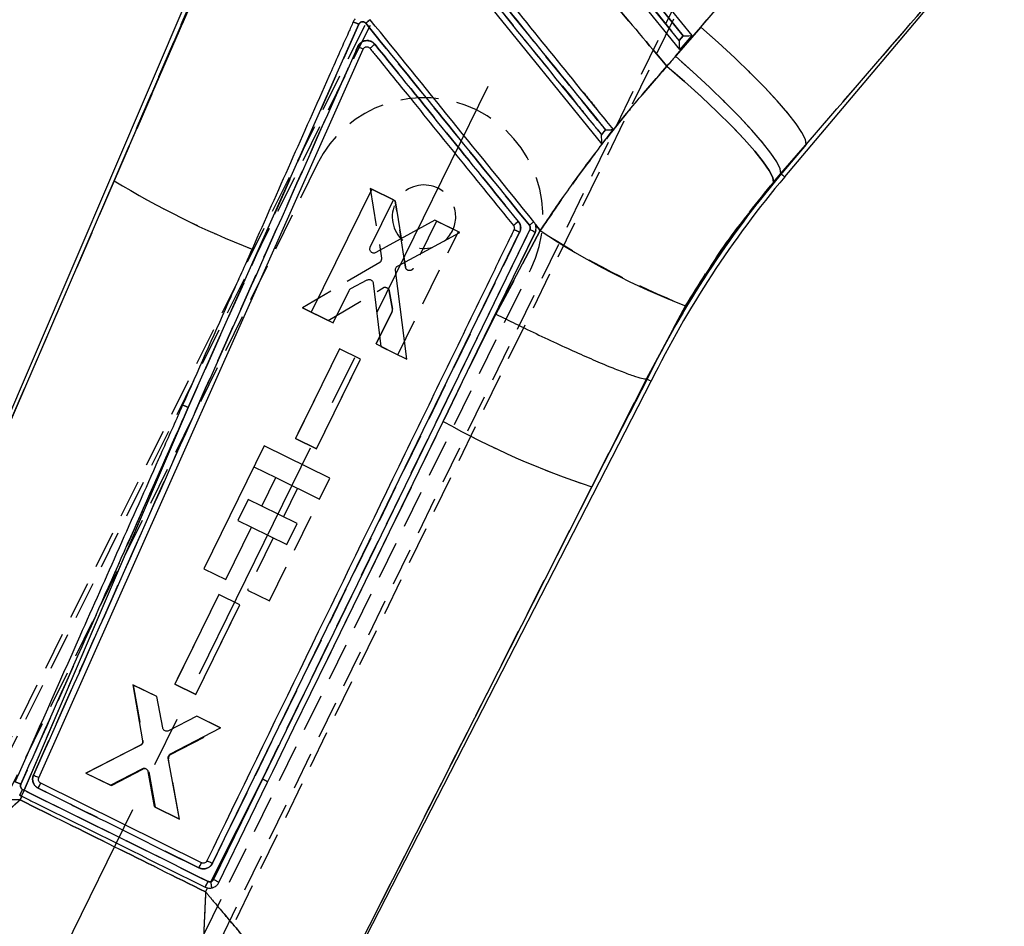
# Model space of a CAD drawing. Extents: x 41 to 411, y 12 to 288.
# Tile 23 of 24: x 376 to 409, y 184 to 215. Entities that reach past the tile are written whole.
import ezdxf

# ---------------------------------------------------------------- set-up
doc = ezdxf.new("R2010")
doc.units = 0
doc.linetypes.add('CENTERX2', pattern=[20.32, 12.7, -2.54, 2.54, -2.54])
doc.linetypes.add('HIDDEN', pattern=[1.905, 1.27, -0.635])
doc.layers.get('0').update_dxf_attribs({"linetype": 'CONTINUOUS'})

msp = doc.modelspace()

# ---------------------------------------------------------------- linework, layer by layer
at = {"color": 7, "linetype": 'HIDDEN'}
for p, q in [((381.212853, 180.151673), (402.994623, 224.940266)), ((403.11333, 224.831984), (381.332936, 180.010241)), ((372.967623, 184.203865), (392.611638, 223.778929)), ((372.781894, 184.211701), (392.312186, 223.526484)), ((392.456104, 221.060282), (398.309131, 213.828882)), ((398.44503, 213.989885), (392.614392, 221.193617)), ((379.325772, 209.121178), (383.392679, 218.625248)), ((382.857693, 217.268065), (379.325772, 209.121178)), ((387.547438, 214.381716), (381.811728, 201.498124)), ((399.033581, 214.285692), (398.182481, 213.301366)), ((398.309131, 213.828882), (398.44503, 213.989885)), ((387.509403, 213.630712), (387.578666, 213.598764)), ((387.674029, 213.54955), (387.686007, 213.539537)), ((395.712718, 210.345691), (395.712882, 210.345488)), ((401.725953, 209.358107), (402.577052, 210.342428)), ((402.577052, 210.342428), (401.737784, 209.348118)), ((386.143118, 209.673326), (373.500347, 183.942054)), ((379.325772, 209.121178), (370.449995, 188.630249)), ((401.479627, 209.071076), (401.725953, 209.358107)), ((401.737784, 209.348118), (401.725953, 209.358107)), ((387.921132, 208.859385), (388.31006, 206.513639)), ((388.761826, 208.446518), (387.921132, 208.859385)), ((389.11659, 206.211002), (388.761826, 208.446518)), ((388.761826, 208.446518), (389.11659, 206.211002)), ((384.303103, 189.010114), (393.292357, 207.476493)), ((390.153915, 207.762863), (389.372212, 206.172691)), ((390.887665, 207.402518), (390.153915, 207.762863)), ((393.467118, 207.66533), (393.49473, 207.576152)), ((393.477333, 207.646609), (393.642632, 207.442339)), ((392.94785, 207.387453), (382.62554, 186.181211)), ((393.465516, 207.378885), (386.498953, 193.063367)), ((388.858043, 203.273608), (390.887665, 207.402518)), ((393.642632, 207.442339), (392.149995, 204.638254)), ((380.680126, 180.413487), (393.323238, 206.145451)), ((388.245081, 206.374885), (385.646577, 204.850819)), ((386.51816, 204.42276), (388.360835, 205.517268)), ((388.56438, 205.423942), (388.67228, 204.80759)), ((388.67228, 204.80759), (388.56438, 205.423942)), ((386.51816, 204.42276), (385.646577, 204.850819)), ((385.646577, 204.850819), (386.51816, 204.42276)), ((397.211696, 202.461728), (398.525377, 204.914705)), ((388.660456, 204.724775), (388.124257, 203.633982)), ((388.124257, 203.633982), (388.660456, 204.724775)), ((392.149995, 204.638254), (391.523441, 203.388943)), ((388.124257, 203.633982), (388.858043, 203.273608)), ((386.897214, 203.470186), (385.416346, 200.457688)), ((387.600389, 203.124852), (386.897214, 203.470186)), ((386.119544, 200.112334), (387.600389, 203.124852)), ((395.37548, 198.837435), (397.211169, 202.461797)), ((397.230585, 202.452241), (395.37548, 198.837435)), ((376.301912, 188.632904), (381.811728, 201.498124)), ((385.416346, 200.457688), (386.119544, 200.112334)), ((386.119544, 200.112334), (385.416346, 200.457688)), ((384.019382, 199.503567), (384.752718, 199.143249)), ((385.484683, 198.783607), (385.011511, 197.82058)), ((386.309557, 180.95655), (395.37548, 198.837435)), ((383.821361, 198.405346), (383.47587, 197.702183)), ((384.279688, 198.180152), (383.821361, 198.405346)), ((384.53601, 194.999005), (386.218396, 198.423088)), ((383.47587, 197.702183), (383.934207, 197.476984)), ((384.666018, 197.117416), (383.802292, 195.359509)), ((383.802292, 195.359509), (384.53601, 194.999005)), ((382.840137, 195.213026), (381.359284, 192.200572)), ((383.543315, 194.867694), (382.840137, 195.213026)), ((382.062482, 191.855218), (383.543315, 194.867694)), ((379.960159, 192.171033), (380.295676, 190.304111)), ((380.755042, 191.780667), (379.960159, 192.171033)), ((381.359284, 192.200572), (382.062482, 191.855218)), ((382.062482, 191.855218), (381.359284, 192.200572)), ((380.952214, 190.727957), (380.755042, 191.780667)), ((382.101089, 191.119622), (381.147459, 190.632632)), ((382.911493, 190.721632), (382.101089, 191.119622)), ((381.215972, 189.832735), (382.911493, 190.721632)), ((380.224203, 190.1599), (378.372118, 189.211273)), ((378.372118, 189.211273), (380.224203, 190.1599)), ((381.522367, 187.664137), (381.145725, 189.688058)), ((379.228405, 188.790737), (380.287806, 189.346195)), ((378.372118, 189.211273), (379.228405, 188.790737)), ((380.484772, 189.249929), (380.696885, 188.069546)), ((384.303103, 189.010114), (382.566954, 185.560622)), ((382.658576, 185.634589), (384.303103, 189.010114)), ((376.244138, 188.661695), (376.301912, 188.632904)), ((376.206308, 188.441546), (376.146446, 188.471239)), ((376.16348, 188.309035), (376.217703, 188.435893)), ((380.696885, 188.069546), (381.522367, 187.664137)), ((381.522367, 187.664137), (380.696885, 188.069546)), ((382.461694, 185.351584), (382.39492, 185.218981))]:
    msp.add_line(p, q, dxfattribs=at)
at = {"color": 7, "linetype": 'CONTINUOUS'}
for p, q in [((392.661926, 221.498272), (398.728529, 214.003007)), ((398.327425, 213.527809), (392.194738, 221.104722)), ((398.309131, 213.828882), (392.456104, 221.060282)), ((392.614392, 221.193617), (398.44503, 213.989885)), ((383.251175, 218.687272), (370.379546, 188.607209)), ((383.392679, 218.625248), (379.325772, 209.121178)), ((389.412649, 218.12671), (395.712882, 210.345488)), ((401.855846, 209.248469), (409.234981, 217.990797)), ((379.325772, 209.121178), (382.857693, 217.268065)), ((381.811728, 201.498124), (387.547438, 214.381716)), ((398.182481, 213.301366), (399.033581, 214.285692)), ((398.44503, 213.989885), (398.309131, 213.828882)), ((398.728529, 214.003007), (398.327425, 213.527809)), ((376.790268, 189.051917), (387.686128, 213.53981)), ((402.577052, 210.342428), (401.725953, 209.358107)), ((401.737784, 209.348118), (402.577052, 210.342428)), ((370.449995, 188.630249), (379.325772, 209.121178)), ((401.725953, 209.358107), (401.479627, 209.071076)), ((401.737784, 209.348118), (401.725953, 209.358107)), ((387.9749, 208.83367), (385.946775, 204.704025)), ((388.708514, 208.473043), (387.9749, 208.83367)), ((387.927438, 206.882567), (388.708514, 208.473043)), ((393.292357, 207.476493), (384.303103, 189.010114)), ((390.100342, 207.788856), (388.113968, 206.703629)), ((390.940875, 207.375666), (390.100342, 207.788856)), ((393.642632, 207.442339), (393.477333, 207.646609)), ((382.62554, 186.181211), (392.94785, 207.387453)), ((388.846372, 206.250127), (390.940875, 207.375666)), ((391.523441, 203.388943), (393.465516, 207.378885)), ((392.149995, 204.638254), (393.642632, 207.442339)), ((389.157683, 203.125676), (388.776243, 206.113901)), ((387.274558, 205.494345), (387.828382, 205.785563)), ((388.026637, 205.681474), (388.286245, 203.554033)), ((386.680432, 204.343389), (387.21623, 205.43438)), ((398.525377, 204.914705), (397.211696, 202.461728)), ((385.946775, 204.704025), (386.680432, 204.343389)), ((391.523441, 203.388943), (392.149995, 204.638254)), ((388.286245, 203.554033), (389.157683, 203.125676)), ((386.896707, 203.470599), (385.416952, 200.457544)), ((387.599751, 203.125001), (386.896707, 203.470599)), ((390.376836, 201.032975), (391.523441, 203.388943)), ((386.120029, 200.111941), (387.599751, 203.125001)), ((386.336242, 180.885414), (397.368645, 202.382893)), ((397.211169, 202.461797), (395.37548, 198.837435)), ((395.37548, 198.837435), (397.230585, 202.452241)), ((397.211696, 202.461728), (397.211169, 202.461797)), ((397.230585, 202.452241), (397.211696, 202.461728)), ((381.811728, 201.498124), (376.301912, 188.632904)), ((384.364873, 200.206728), (382.336991, 196.079469)), ((386.563894, 199.126264), (384.364873, 200.206728)), ((385.416952, 200.457544), (386.120029, 200.111941)), ((384.279929, 198.180033), (384.7531, 199.14306)), ((384.7531, 199.14306), (386.218404, 198.423101)), ((386.218404, 198.423101), (386.563894, 199.126264)), ((395.37548, 198.837435), (386.309557, 180.95655)), ((385.47008, 197.595267), (384.279929, 198.180033)), ((385.124589, 196.892103), (385.47008, 197.595267)), ((383.07071, 195.718965), (383.934438, 197.476872)), ((383.934438, 197.476872), (385.124589, 196.892103)), ((382.336991, 196.079469), (383.07071, 195.718965)), ((382.83965, 195.21343), (381.359922, 192.200413)), ((383.542696, 194.86783), (382.83965, 195.21343)), ((382.062999, 191.854808), (383.542696, 194.86783)), ((380.754051, 191.781475), (379.943798, 192.179775)), ((379.943798, 192.179775), (380.276243, 190.29446)), ((381.359922, 192.200413), (382.062999, 191.854808)), ((380.95129, 190.729015), (380.754051, 191.781475)), ((382.099842, 191.119915), (381.146056, 190.632714)), ((382.894575, 190.729241), (382.099842, 191.119915)), ((381.211735, 189.854017), (382.894575, 190.729241)), ((380.204643, 190.150448), (378.372396, 189.211841)), ((381.522089, 187.663568), (381.141255, 189.709317)), ((379.197734, 188.806135), (380.261717, 189.359524)), ((378.372396, 189.211841), (379.197734, 188.806135)), ((380.458278, 189.262436), (380.665953, 188.084414)), ((382.566954, 185.560622), (384.303103, 189.010114)), ((384.303103, 189.010114), (382.658576, 185.634589)), ((376.301912, 188.632904), (376.244448, 188.661539)), ((382.254538, 186.197354), (376.853893, 188.87545)), ((376.146446, 188.471241), (376.206308, 188.441546)), ((376.217703, 188.435893), (376.16348, 188.309035)), ((376.206308, 188.441546), (376.217703, 188.435893)), ((380.665953, 188.084414), (381.522089, 187.663568)), ((382.436891, 186.259713), (382.429729, 186.246878)), ((382.381891, 185.379235), (382.461694, 185.351584)), ((382.39492, 185.218981), (382.461694, 185.351584))]:
    msp.add_line(p, q, dxfattribs=at)
at = {"color": 179, "linetype": 'CENTERX2', "ltscale": 0.666667}
msp.add_line((376.209671, 180.385595), (392.379082, 213.294478), dxfattribs=at)
at = {"color": 7, "linetype": 'CONTINUOUS', "flags": 128}
for points in [[(402.577052, 210.342428), (402.550051, 210.504478), (402.436157, 210.736916), (402.237778, 211.034815), (401.959136, 211.391847), (401.606132, 211.800432), (401.186272, 212.251902), (400.708462, 212.736677), (400.182843, 213.244459), (399.620573, 213.76448), (399.033581, 214.285692)], [(401.725953, 209.358107), (401.698952, 209.520152), (401.585057, 209.752595), (401.386678, 210.050489), (401.108036, 210.407521), (400.755033, 210.816111), (400.335173, 211.267581), (399.857362, 211.752356), (399.331743, 212.260138), (398.769473, 212.780154), (398.182481, 213.301366)], [(397.897526, 212.968047), (398.489535, 212.453947), (399.056777, 211.94089), (399.587229, 211.439745), (400.069654, 210.961119), (400.49384, 210.515162), (400.850803, 210.111311), (401.132971, 209.758129), (401.334375, 209.463086), (401.450748, 209.23244), (401.479627, 209.071076)], [(386.498953, 193.063367), (387.563541, 195.251498), (390.376836, 201.032975)], [(384.478994, 188.911114), (384.653816, 189.270507), (385.362906, 190.728166), (386.498953, 193.063367)], [(382.836545, 185.534458), (383.0035, 185.877709), (383.712518, 187.335388), (384.478994, 188.911114)]]:
    msp.add_lwpolyline(points, dxfattribs=at)
at = {"color": 7, "linetype": 'HIDDEN', "flags": 128}
for points in [[(402.577052, 210.342428), (402.550051, 210.504478), (402.436157, 210.736916), (402.237778, 211.034815), (401.959136, 211.391847), (401.606132, 211.800432), (401.186272, 212.251902), (400.708462, 212.736677), (400.182843, 213.244459), (399.620573, 213.76448), (399.033581, 214.285692)], [(401.725953, 209.358107), (401.698952, 209.520152), (401.585057, 209.752595), (401.386678, 210.050489), (401.108036, 210.407521), (400.755033, 210.816111), (400.335173, 211.267581), (399.857362, 211.752356), (399.331743, 212.260138), (398.769473, 212.780154), (398.182481, 213.301366)], [(401.479627, 209.071076), (401.450748, 209.23244), (401.334375, 209.463086), (401.132971, 209.758129), (400.850803, 210.111311), (400.49384, 210.515162), (400.069654, 210.961119), (399.587229, 211.439745), (399.056777, 211.94089), (398.489535, 212.453947), (397.897526, 212.968047)], [(393.492371, 207.467065), (393.491998, 207.456967), (393.465988, 207.379864), (393.465971, 207.379829), (393.465971, 207.379829)]]:
    msp.add_lwpolyline(points, dxfattribs=at)
at = {"color": 8, "linetype": 'CONTINUOUS', "flags": 128}
msp.add_lwpolyline([(401.737784, 209.348118), (401.789422, 209.304537), (401.826317, 209.273394), (401.848465, 209.254698), (401.855846, 209.248469)], dxfattribs=at)
at = {"color": 7, "linetype": 'CONTINUOUS'}
for centre, radius, start, end in [((475.156823, 106.558984), 138.806953, 128.93491408, 129.01377295), ((394.416627, 233.698383), 28.840473, 238.4493101, 248.7324198), ((427.574688, 187.539988), 33.810354, 139.8333226, 153.8287338), ((427.574688, 187.539988), 33.655859, 139.8333226, 153.8313488), ((400.667423, 198.0805), 12.39754, 128.755944, 129.7519791), ((392.496545, 206.575624), 0.928839, 60.929835, 73.7756564), ((407.540593, 228.309732), 25.071924, 236.3358567, 248.9259552), ((381.346607, 200.57449), 1.034136, 63.2712351, 74.7079769), ((403.887816, 225.005744), 27.517998, 240.5945237, 251.9807187), ((383.967817, 188.208676), 0.868746, 53.9559357, 67.2977575), ((372.549956, 190.443776), 4.101906, 331.2569459, 334.247118), ((359.718727, 196.798371), 18.484503, 333.1215674, 333.7846241), ((364.89094, 194.645237), 13.281668, 333.4247427, 334.2517737), ((372.855424, 190.618245), 10.386897, 333.7571898, 334.8099647), ((368.232984, 192.577185), 15.874573, 333.0362722, 333.8117066), ((381.124828, 185.194836), 1.487792, 6.064699, 14.2325682)]:
    msp.add_arc(centre, radius, start, end, dxfattribs=at)
at = {"color": 7, "linetype": 'HIDDEN'}
for centre, radius, start, end in [((395.248718, 205.327675), 11.761805, 128.509012, 129.4396751), ((389.733178, 207.909388), 4, 333.8333226, 153.8333226), ((394.416627, 233.698383), 28.840473, 238.4493101, 248.7324198), ((427.574688, 187.539988), 33.810354, 139.8333226, 153.8287338), ((389.733178, 207.909388), 1.066667, 57.3276424, 286.3422695), ((389.733178, 207.909388), 1.066667, 310.2750044, 57.3276424), ((400.469169, 198.286255), 12.112593, 128.6339002, 129.6533582), ((392.499289, 206.582209), 0.921751, 60.8800424, 73.8249217), ((409.442431, 231.983599), 29.187447, 237.22634, 248.0354718), ((388.173799, 206.492856), 0.137836, 301.141011, 8.6717852), ((388.430105, 205.398822), 0.137216, 81.2291008, 120.3195764), ((388.539339, 204.78432), 0.134962, 333.8199954, 9.9285155), ((381.346607, 200.57449), 1.034136, 63.2712351, 74.7079769), ((403.887816, 225.005744), 27.517998, 240.5945237, 251.9807187), ((380.162352, 190.280371), 0.135421, 297.1762008, 10.0967239), ((381.279136, 189.712674), 0.135662, 117.7493618, 190.4546578), ((380.350755, 189.224356), 0.13714, 74.6276058, 117.3234088), ((383.967817, 188.208676), 0.868746, 53.9559357, 67.2977575), ((372.585593, 190.417985), 4.058262, 331.3342241, 334.3565535), ((359.718727, 196.798371), 18.484503, 333.1215674, 333.7846241), ((363.956619, 195.18437), 14.357652, 333.1686134, 333.9336471), ((372.003158, 191.119066), 11.371634, 333.39264, 334.3542252), ((369.333485, 191.940472), 14.605162, 333.3049966, 334.147827), ((381.124828, 185.194836), 1.487792, 6.064699, 14.2325682)]:
    msp.add_arc(centre, radius, start, end, dxfattribs=at)
at = {"color": 7, "linetype": 'CONTINUOUS'}
for centre, major_axis, ratio, start_param, end_param in [((391.21745, 259.369884), (166.569132, 198.806175), 0.135617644, 4.598254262, 4.637394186), ((390.639948, 258.905007), (166.452776, 198.904355), 0.156481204, 4.598086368, 4.637226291), ((398.330789, 213.846316), (0.003271, 0.317546), 0.06773113, 1.626420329, 3.059834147), ((398.466686, 214.007318), (0.26295, -0.002708), 0.067363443, 4.630630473, 6.19200445), ((427.783464, 187.708048), (30.484177, 24.539111), 0.999926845, 1.750895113, 1.762100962)]:
    msp.add_ellipse(centre, major_axis=major_axis, ratio=ratio, start_param=start_param, end_param=end_param, dxfattribs=at)
at = {"color": 7, "linetype": 'HIDDEN'}
for centre, major_axis, ratio, start_param, end_param in [((391.21745, 259.369884), (166.569132, 198.806175), 0.135617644, 4.598254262, 4.637394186), ((390.639948, 258.905007), (166.452776, 198.904355), 0.156481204, 4.598086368, 4.637226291), ((427.783464, 187.708048), (30.484177, 24.539111), 0.999926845, 1.750895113, 1.762100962)]:
    msp.add_ellipse(centre, major_axis=major_axis, ratio=ratio, start_param=start_param, end_param=end_param, dxfattribs=at)
at = {"color": 7, "linetype": 'CONTINUOUS'}
for points, knots in [([(391.518084, 220.536387), (393.021904, 218.747829), (395.145269, 216.222418), (397.27587, 213.703117), (397.897526, 212.968047)], [0, 0, 0, 0, 0.708224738, 1, 1, 1, 1]), ([(389.654857, 218.456309), (389.74003, 218.35114), (390.165894, 217.825293), (391.954506, 215.61672), (393.927651, 213.180345), (395.560121, 211.164662), (395.829804, 210.831673)], [0, 0, 0, 0, 0.041379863, 0.206899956, 0.868980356, 1, 1, 1, 1]), ([(396.096751, 210.840077), (396.024632, 210.929148), (395.611866, 211.438934), (393.836525, 213.631584), (391.805899, 216.139505), (390.11592, 218.226712), (389.788526, 218.63106)], [0, 0, 0, 0, 0.034297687, 0.196298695, 0.844301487, 1, 1, 1, 1]), ([(395.702352, 210.667055), (395.617178, 210.772224), (395.191309, 211.298067), (393.402648, 213.506599), (391.430365, 215.941924), (389.79879, 217.956587), (389.529968, 218.288527)], [0, 0, 0, 0, 0.041397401, 0.206986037, 0.869341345, 1, 1, 1, 1]), ([(387.353437, 214.456326), (387.301826, 214.340383), (387.030389, 213.73062), (385.897626, 211.185882), (384.816671, 208.757048), (383.955496, 206.822044)], [0, 0, 0, 0, 0.045561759, 0.239617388, 1, 1, 1, 1]), ([(387.4221, 214.556561), (387.417041, 214.551292), (387.38888, 214.521963), (387.369411, 214.485903), (387.35344, 214.456321)], [0, 0, 0, 0, 0.179647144, 1, 1, 1, 1]), ([(387.353442, 214.456326), (387.357108, 214.456214), (387.364677, 214.455984), (387.409269, 214.440069), (387.473166, 214.414402), (387.522683, 214.392611), (387.547441, 214.381716)], [0, 0, 0, 0, 0.238339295, 0.492229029, 0.746120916, 1, 1, 1, 1]), ([(387.547441, 214.381716), (387.555288, 214.395361), (387.570778, 214.422296), (387.609328, 214.449626), (387.653598, 214.463288), (387.70006, 214.461143), (387.744183, 214.444308), (387.765965, 214.422263), (387.776851, 214.411245)], [0, 0, 0, 0, 0.169749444, 0.33507842, 0.500564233, 0.666168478, 0.833151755, 1, 1, 1, 1]), ([(393.424628, 207.739374), (392.508074, 208.871368), (390.674968, 211.135357), (388.841905, 213.399391), (387.925374, 214.531408)], [0, 0, 0, 0, 0.500000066, 1, 1, 1, 1]), ([(387.776849, 214.411245), (388.702426, 213.268322), (390.535304, 211.005046), (392.368263, 208.741847), (393.275603, 207.621531)], [0, 0, 0, 0, 0.504985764, 1, 1, 1, 1]), ([(388.081153, 213.706564), (388.076121, 213.712424), (388.046329, 213.747125), (387.977595, 213.798327), (387.87067, 213.832642), (387.781779, 213.831495), (387.696546, 213.811512), (387.613832, 213.769696), (387.544963, 213.699829), (387.518477, 213.648349), (387.509403, 213.630712)], [0, 0, 0, 0, 0.033715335, 0.199623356, 0.365596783, 0.515633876, 0.581402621, 0.747444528, 0.913475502, 1, 1, 1, 1]), ([(387.509403, 213.630712), (385.690905, 209.546399), (382.056863, 201.384408), (378.424853, 193.221826), (376.610324, 189.143852)], [0, 0, 0, 0, 0.50040639, 1, 1, 1, 1]), ([(387.509403, 213.630712), (387.533195, 213.61987), (387.580779, 213.598185), (387.639469, 213.569133), (387.679674, 213.547158), (387.683896, 213.542077), (387.686007, 213.539537)], [0, 0, 0, 0, 0.250007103, 0.500002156, 0.750002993, 1, 1, 1, 1]), ([(387.686131, 213.53981), (387.693672, 213.553217), (387.701646, 213.567395), (387.712945, 213.578859), (387.713559, 213.579482)], [0, 0, 0, 0, 0.945637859, 1, 1, 1, 1]), ([(387.713559, 213.579482), (387.725465, 213.589289), (387.749277, 213.608905), (387.794872, 213.621262), (387.841208, 213.618615), (387.884196, 213.601489), (387.905293, 213.580315), (387.915507, 213.570064)], [0, 0, 0, 0, 0.202568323, 0.4051358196, 0.6076901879, 0.810076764, 1, 1, 1, 1]), ([(387.915507, 213.570064), (387.917513, 213.571805), (387.921965, 213.575666), (387.947193, 213.596599), (387.986967, 213.629381), (388.028341, 213.663336), (388.060417, 213.689605), (388.075112, 213.701623), (388.081153, 213.706564)], [0, 0, 0, 0, 0.1762927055, 0.3910876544, 0.6058928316, 0.8206856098, 0.9262781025, 1, 1, 1, 1]), ([(387.915507, 213.570064), (387.990801, 213.477068), (388.406727, 212.963351), (390.014757, 210.977309), (391.547512, 209.084287), (392.739624, 207.611974)], [0, 0, 0, 0, 0.046824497, 0.258660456, 1, 1, 1, 1]), ([(392.906509, 207.748344), (392.102251, 208.741386), (390.493767, 210.727429), (388.885347, 212.713532), (388.081153, 213.706564)], [0, 0, 0, 0, 0.500010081, 1, 1, 1, 1]), ([(393.642632, 207.442339), (393.96627, 207.921249), (394.613541, 208.879059), (395.656681, 210.278629), (396.746844, 211.650037), (397.513967, 212.528712), (397.897526, 212.968047)], [0, 0, 0, 0, 0.2481272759, 0.496249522, 0.74812601, 1, 1, 1, 1]), ([(395.829804, 210.831673), (395.800793, 210.794203), (395.758313, 210.739336), (395.715825, 210.684456), (395.702352, 210.667055)], [0, 0, 0, 0, 0.682910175, 1, 1, 1, 1]), ([(395.712882, 210.345488), (395.794265, 210.450342), (395.922259, 210.61525), (396.05017, 210.78006), (396.096751, 210.840077)], [0, 0, 0, 0, 0.635836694, 1, 1, 1, 1]), ([(395.829804, 210.831673), (395.830595, 210.831679), (395.863716, 210.831955), (395.927623, 210.83279), (396.004888, 210.83455), (396.05715, 210.836491), (396.088718, 210.838321), (396.094123, 210.839502), (396.096751, 210.840077)], [0, 0, 0, 0, 0.006563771, 0.27471935, 0.524348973, 0.693232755, 0.850841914, 1, 1, 1, 1]), ([(395.712718, 210.345691), (395.712122, 210.348565), (395.710935, 210.35429), (395.70884, 210.39113), (395.706257, 210.461122), (395.703949, 210.558995), (395.702766, 210.633979), (395.702362, 210.666263), (395.702352, 210.667055)], [0, 0, 0, 0, 0.126394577, 0.251806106, 0.451675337, 0.764577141, 0.994228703, 1, 1, 1, 1]), ([(401.479627, 209.071076), (400.949939, 208.419269), (399.879508, 207.102052), (398.979851, 205.648824), (398.525377, 204.914705)], [0, 0, 0, 0, 0.494836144, 1, 1, 1, 1]), ([(392.756062, 207.467472), (392.717596, 207.388448), (392.442629, 206.823568), (391.221676, 204.31526), (387.819711, 197.325374), (384.655558, 190.820708), (382.436891, 186.259713)], [0, 0, 0, 0, 0.011179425, 0.079912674, 0.354845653, 1, 1, 1, 1]), ([(392.739624, 207.611974), (392.747795, 207.599608), (392.764625, 207.574138), (392.772129, 207.528078), (392.766662, 207.491512), (392.7583, 207.472548), (392.756062, 207.467472)], [0, 0, 0, 0, 0.28803058, 0.593280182, 0.89115912, 1, 1, 1, 1]), ([(392.94785, 207.387453), (392.954648, 207.403231), (392.97645, 207.453829), (392.987542, 207.547975), (392.966471, 207.65898), (392.925847, 207.719525), (392.906509, 207.748344)], [0, 0, 0, 0, 0.13482427, 0.432360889, 0.729798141, 1, 1, 1, 1]), ([(393.275603, 207.621531), (393.283778, 207.60903), (393.300487, 207.58348), (393.306504, 207.546025), (393.304725, 207.509637), (393.297372, 207.489933), (393.292357, 207.476493)], [0, 0, 0, 0, 0.28955756, 0.591847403, 0.721604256, 1, 1, 1, 1]), ([(393.424628, 207.739374), (393.422802, 207.738064), (393.41915, 207.735446), (393.391643, 207.713781), (393.351342, 207.68176), (393.315434, 207.653078), (393.289914, 207.632661), (393.281642, 207.626043), (393.27576, 207.621337)], [0, 0, 0, 0, 0.2238243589, 0.4476507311, 0.671477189, 0.8952954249, 0.9255508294, 1, 1, 1, 1]), ([(393.46576, 207.379382), (393.464331, 207.381598), (393.461473, 207.38603), (393.431511, 207.404526), (393.386339, 207.429396), (393.343456, 207.451376), (393.311601, 207.467158), (393.299537, 207.47301), (393.292357, 207.476493)], [0, 0, 0, 0, 0.2178539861, 0.4357073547, 0.6535660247, 0.8714171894, 0.9234679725, 1, 1, 1, 1]), ([(393.477333, 207.646609), (393.476986, 207.647524), (393.464382, 207.680791), (393.444228, 207.710491), (393.424628, 207.739374)], [0, 0, 0, 0, 0.027499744, 1, 1, 1, 1]), ([(393.465519, 207.37888), (393.477688, 207.411416), (393.502033, 207.476504), (393.500749, 207.570683), (393.483938, 207.625194), (393.477333, 207.646609)], [0, 0, 0, 0, 0.377653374, 0.755498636, 1, 1, 1, 1]), ([(383.955496, 206.822044), (383.905269, 206.709179), (383.635278, 206.102483), (382.85651, 204.352483), (382.128064, 202.715329), (381.619349, 201.572012)], [0, 0, 0, 0, 0.064494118, 0.346683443, 1, 1, 1, 1]), ([(387.961246, 206.719548), (387.950618, 206.730565), (387.929362, 206.752596), (387.913825, 206.796522), (387.911899, 206.841867), (387.922393, 206.869355), (387.927438, 206.882567)], [0, 0, 0, 0, 0.254578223, 0.509130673, 0.764069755, 1, 1, 1, 1]), ([(388.113968, 206.703629), (388.099838, 206.697644), (388.071577, 206.685673), (388.024834, 206.686936), (387.987141, 206.69986), (387.968133, 206.714312), (387.961246, 206.719548)], [0, 0, 0, 0, 0.280547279, 0.561110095, 0.840980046, 1, 1, 1, 1]), ([(388.776243, 206.113901), (388.775992, 206.129497), (388.77549, 206.160688), (388.7945, 206.204242), (388.820252, 206.233908), (388.839889, 206.246101), (388.846372, 206.250127)], [0, 0, 0, 0, 0.2861769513, 0.5723081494, 0.8587902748, 1, 1, 1, 1]), ([(387.21623, 205.43438), (387.224186, 205.447545), (387.23903, 205.472108), (387.263297, 205.487297), (387.274558, 205.494345)], [0, 0, 0, 0, 0.535943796, 1, 1, 1, 1]), ([(387.828382, 205.785563), (387.843121, 205.791203), (387.8726, 205.802483), (387.920594, 205.799488), (387.959018, 205.784788), (387.978116, 205.769103), (387.985113, 205.763356)], [0, 0, 0, 0, 0.279765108, 0.559556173, 0.83862958, 1, 1, 1, 1]), ([(387.985113, 205.763356), (387.995441, 205.751656), (388.016361, 205.727961), (388.023183, 205.697098), (388.026637, 205.681474)], [0, 0, 0, 0, 0.493740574, 1, 1, 1, 1]), ([(392.149995, 204.638254), (392.178541, 204.624052), (392.426292, 204.5008), (392.948269, 204.244356), (393.702492, 203.882658), (394.472657, 203.523849), (395.182642, 203.204463), (395.814895, 202.931905), (396.348745, 202.715561), (396.769933, 202.56084), (397.074342, 202.468363), (397.16556, 202.463986), (397.211169, 202.461797)], [0, 0, 0, 0, 0.011771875, 0.102167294, 0.214400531, 0.326633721, 0.438862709, 0.551092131, 0.663319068, 0.775545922, 0.887773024, 1, 1, 1, 1]), ([(397.230585, 202.452241), (397.322201, 202.406149), (397.414115, 202.359908), (397.36835, 202.383047), (397.368202, 202.383122)], [0, 0, 0, 0, 0.996769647, 1, 1, 1, 1]), ([(381.619349, 201.572012), (381.567395, 201.455245), (381.295715, 200.844641), (380.145197, 198.258673), (378.319847, 194.155437), (376.714594, 190.545993), (375.987875, 188.91195)], [0, 0, 0, 0, 0.027670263, 0.144694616, 0.612792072, 1, 1, 1, 1]), ([(376.184843, 188.836111), (376.916361, 190.482589), (378.791604, 194.703329), (380.667565, 198.923941), (381.811728, 201.498124)], [0, 0, 0, 0, 0.3900922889, 1, 1, 1, 1]), ([(381.009822, 190.641208), (380.997864, 190.651016), (380.973948, 190.670633), (380.957195, 190.703836), (380.952494, 190.723884), (380.95129, 190.729015)], [0, 0, 0, 0, 0.426610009, 0.853234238, 1, 1, 1, 1]), ([(381.146053, 190.632719), (381.131469, 190.627325), (381.1023, 190.616535), (381.053204, 190.619021), (381.024573, 190.633664), (381.009822, 190.641208)], [0, 0, 0, 0, 0.326488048, 0.652990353, 1, 1, 1, 1]), ([(380.276243, 190.29446), (380.277396, 190.279145), (380.279704, 190.248516), (380.263542, 190.204643), (380.237475, 190.170579), (380.214537, 190.156515), (380.204643, 190.150448)], [0, 0, 0, 0, 0.265958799, 0.531912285, 0.798086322, 1, 1, 1, 1]), ([(381.141255, 189.709317), (381.13995, 189.724592), (381.137339, 189.755144), (381.153035, 189.799097), (381.178816, 189.833501), (381.201758, 189.847799), (381.211735, 189.854017)], [0, 0, 0, 0, 0.265176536, 0.530343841, 0.795745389, 1, 1, 1, 1]), ([(380.261717, 189.359524), (380.276324, 189.365147), (380.305539, 189.376393), (380.353228, 189.373591), (380.386523, 189.360782), (380.402545, 189.34967), (380.405826, 189.347395)], [0, 0, 0, 0, 0.3071201, 0.614240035, 0.921020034, 1, 1, 1, 1]), ([(380.405826, 189.347395), (380.417208, 189.336934), (380.439972, 189.316013), (380.453858, 189.283807), (380.457618, 189.265627), (380.458278, 189.262436)], [0, 0, 0, 0, 0.45189828, 0.903796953, 1, 1, 1, 1]), ([(376.610324, 189.143852), (376.60223, 189.122049), (376.580908, 189.064612), (376.577888, 188.962965), (376.611501, 188.852776), (376.677326, 188.760041), (376.739624, 188.721689), (376.769366, 188.703379)], [0, 0, 0, 0, 0.135238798, 0.356265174, 0.577225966, 0.798155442, 1, 1, 1, 1]), ([(376.610324, 189.143852), (376.634452, 189.132949), (376.682709, 189.111143), (376.742574, 189.081735), (376.783676, 189.059474), (376.788041, 189.05437), (376.790223, 189.051818)], [0, 0, 0, 0, 0.250000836, 0.500001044, 0.750001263, 1, 1, 1, 1]), ([(376.853893, 188.87545), (376.840958, 188.883599), (376.814996, 188.899955), (376.788985, 188.939081), (376.776813, 188.983725), (376.779236, 189.022966), (376.787463, 189.044557), (376.790268, 189.051917)], [0, 0, 0, 0, 0.220356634, 0.442260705, 0.664022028, 0.885478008, 1, 1, 1, 1]), ([(376.16348, 188.309035), (376.159384, 188.309091), (376.154598, 188.309156), (376.146776, 188.309259), (376.137742, 188.309385), (376.120489, 188.309616), (376.091318, 188.310019), (376.042348, 188.310707), (375.960113, 188.311901), (375.821856, 188.314009), (375.588601, 188.317881), (375.190765, 188.325362), (374.486884, 188.341365), (373.60024, 188.368221), (372.676727, 188.406364), (371.947578, 188.445874), (371.378391, 188.486423), (370.972711, 188.524404), (370.689585, 188.561701), (370.531899, 188.592827), (370.486726, 188.611812), (370.469632, 188.618996)], [0, 0, 0, 0, 0.001490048, 0.001740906, 0.002845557, 0.004776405, 0.008017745, 0.013459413, 0.022597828, 0.037958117, 0.063840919, 0.107771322, 0.183942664, 0.325581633, 0.450005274, 0.574378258, 0.67478462, 0.775164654, 0.861356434, 0.947537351, 1, 1, 1, 1]), ([(376.18491, 188.83627), (376.172421, 188.841776), (376.147442, 188.852788), (376.11087, 188.868275), (376.076837, 188.882213), (376.046684, 188.894001), (376.0216, 188.903189), (376.002749, 188.909337), (375.991624, 188.912126), (375.988925, 188.911931), (375.987825, 188.911851)], [0, 0, 0, 0, 0.130086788, 0.260162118, 0.390245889, 0.520322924, 0.650402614, 0.780483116, 0.910565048, 1, 1, 1, 1]), ([(376.244445, 188.661536), (376.237683, 188.665404), (376.218105, 188.676602), (376.1923, 188.705071), (376.174472, 188.746626), (376.17039, 188.792764), (376.18001, 188.821627), (376.184838, 188.836111)], [0, 0, 0, 0, 0.115038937, 0.333024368, 0.553093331, 0.775734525, 1, 1, 1, 1]), ([(382.478009, 185.571376), (382.356755, 185.631481), (381.75049, 185.932003), (379.691781, 186.952487), (377.754342, 187.912909), (376.301912, 188.632904)], [0, 0, 0, 0, 0.0588978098, 0.294488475, 1, 1, 1, 1]), ([(376.769366, 188.703381), (376.890619, 188.643274), (377.496878, 188.342739), (379.297662, 187.450072), (380.977199, 186.61753), (382.171725, 186.025407)], [0, 0, 0, 0, 0.067333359, 0.336665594, 1, 1, 1, 1]), ([(376.16348, 188.309035), (376.1604, 188.30634), (376.156801, 188.303192), (376.150924, 188.298036), (376.144125, 188.292091), (376.131155, 188.280726), (376.109222, 188.261528), (376.072412, 188.229305), (376.0106, 188.175224), (375.906708, 188.084364), (375.731471, 187.93128), (375.432738, 187.670743), (374.904643, 187.211562), (374.24037, 186.637348), (373.549887, 186.045606), (373.006003, 185.584255), (372.582778, 185.230176), (372.282385, 184.98348), (372.074228, 184.818029), (371.959728, 184.732344), (371.928317, 184.714068), (371.916431, 184.707153)], [0, 0, 0, 0, 0.0014898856, 0.0017408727, 0.0028470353, 0.0047786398, 0.0080210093, 0.0134642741, 0.0226048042, 0.0379676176, 0.0638539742, 0.1077880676, 0.1839614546, 0.3255818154, 0.4500056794, 0.5743789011, 0.6747857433, 0.7751662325, 0.8613576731, 0.9475381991, 1, 1, 1, 1]), ([(376.16348, 188.309035), (377.213255, 187.788771), (379.290639, 186.759228), (381.367547, 185.728731), (382.39492, 185.218981)], [0, 0, 0, 0, 0.505335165, 1, 1, 1, 1]), ([(376.217703, 188.435893), (376.335149, 188.377654), (376.937573, 188.078926), (378.992303, 187.06004), (380.929585, 186.099393), (382.381889, 185.379233)], [0, 0, 0, 0, 0.057158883, 0.293189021, 1, 1, 1, 1]), ([(382.171728, 186.025412), (382.2041, 186.013057), (382.272246, 185.987048), (382.385747, 185.990996), (382.493833, 186.031232), (382.577336, 186.098775), (382.611065, 186.156457), (382.62554, 186.181211)], [0, 0, 0, 0, 0.19427901, 0.408967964, 0.623706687, 0.838516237, 1, 1, 1, 1]), ([(382.429729, 186.246878), (382.423586, 186.238472), (382.408431, 186.217734), (382.373719, 186.19419), (382.329088, 186.181745), (382.287449, 186.1839), (382.263897, 186.193528), (382.254538, 186.197354)], [0, 0, 0, 0, 0.156839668, 0.386967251, 0.617237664, 0.847895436, 1, 1, 1, 1]), ([(382.436891, 186.259713), (382.440401, 186.259739), (382.44748, 186.259792), (382.491439, 186.242829), (382.553312, 186.215807), (382.601464, 186.192743), (382.62554, 186.181211)], [0, 0, 0, 0, 0.246927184, 0.497952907, 0.748973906, 1, 1, 1, 1]), ([(382.658576, 185.634589), (382.65346, 185.625681), (382.640793, 185.603627), (382.609913, 185.575491), (382.581222, 185.565561), (382.566954, 185.560622)], [0, 0, 0, 0, 0.2540608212, 0.6290129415, 1, 1, 1, 1]), ([(382.836545, 185.534458), (382.834892, 185.536681), (382.831452, 185.541306), (382.802396, 185.559473), (382.757893, 185.584227), (382.707241, 185.610609), (382.673108, 185.627428), (382.658576, 185.634589)], [0, 0, 0, 0, 0.201389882, 0.418916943, 0.636448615, 0.845217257, 1, 1, 1, 1]), ([(382.461694, 185.351584), (382.482757, 185.348157), (382.530222, 185.340434), (382.577819, 185.347881), (382.604293, 185.352023)], [0, 0, 0, 0, 0.443768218, 1, 1, 1, 1]), ([(382.566954, 185.560622), (382.551666, 185.558662), (382.52112, 185.554746), (382.49237, 185.565838), (382.478009, 185.571378)], [0, 0, 0, 0, 0.5004528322, 1, 1, 1, 1]), ([(382.604293, 185.352023), (382.636034, 185.361949), (382.704161, 185.383252), (382.785984, 185.449213), (382.820964, 185.508189), (382.836545, 185.534458)], [0, 0, 0, 0, 0.326046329, 0.699807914, 1, 1, 1, 1]), ([(382.39492, 185.218981), (382.39472, 185.214896), (382.39449, 185.210177), (382.394176, 185.203657), (382.393838, 185.196757), (382.393169, 185.182967), (382.391975, 185.158305), (382.389966, 185.116755), (382.386596, 185.04674), (382.380961, 184.928673), (382.371554, 184.729096), (382.359814, 184.474134), (382.340139, 184.034226), (382.305778, 183.223396), (382.269681, 182.240207), (382.243387, 181.319767), (382.228195, 180.549143), (382.227772, 180.023149), (382.238735, 179.722223), (382.249688, 179.660973), (382.255164, 179.63035)], [0, 0, 0, 0, 0.001491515, 0.001723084, 0.002380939, 0.004011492, 0.006759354, 0.011389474, 0.01919327, 0.032355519, 0.054597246, 0.092386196, 0.126295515, 0.217991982, 0.398919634, 0.520400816, 0.641828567, 0.814492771, 0.907252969, 1, 1, 1, 1]), ([(382.39492, 185.218981), (382.397538, 185.215832), (382.400562, 185.212196), (382.404737, 185.207168), (382.409161, 185.201853), (382.417996, 185.191224), (382.433808, 185.172217), (382.460458, 185.140194), (382.505405, 185.086238), (382.581302, 184.995268), (382.709892, 184.841547), (382.874775, 184.64531), (383.160598, 184.306966), (383.691888, 183.684089), (384.34893, 182.931161), (384.981249, 182.229493), (385.526297, 181.644991), (385.921127, 181.250307), (386.172751, 181.029351), (386.244009, 180.98815), (386.279635, 180.967552)], [0, 0, 0, 0, 0.0014916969, 0.0017229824, 0.0023803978, 0.0040109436, 0.0067582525, 0.0113879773, 0.0191916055, 0.0323536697, 0.0545954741, 0.0923858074, 0.1262817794, 0.2179741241, 0.3989197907, 0.5204010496, 0.6418288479, 0.8144925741, 0.9072528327, 1, 1, 1, 1])]:
    msp.add_open_spline(points, degree=3, knots=knots, dxfattribs=at)
at = {"color": 7, "linetype": 'HIDDEN'}
for points, knots in [([(397.897526, 212.968047), (397.27587, 213.703117), (395.145269, 216.222418), (393.021904, 218.747829), (391.518084, 220.536387)], [0, 0, 0, 0, 0.291775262, 1, 1, 1, 1]), ([(395.829804, 210.831673), (395.74463, 210.93684), (395.318756, 211.46268), (393.53011, 213.671223), (391.556967, 216.1076), (389.924534, 218.123314), (389.654857, 218.456309)], [0, 0, 0, 0, 0.0413798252, 0.2069001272, 0.8689803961, 1, 1, 1, 1]), ([(389.529968, 218.288527), (389.61514, 218.183356), (390.040997, 217.657503), (391.829622, 215.448939), (393.801909, 213.013617), (395.433523, 210.99899), (395.702352, 210.667055)], [0, 0, 0, 0, 0.041397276, 0.206986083, 0.869341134, 1, 1, 1, 1]), ([(387.353477, 214.456415), (387.357134, 214.456283), (387.364688, 214.456011), (387.409279, 214.440106), (387.473176, 214.414436), (387.52271, 214.392682), (387.547478, 214.381805)], [0, 0, 0, 0, 0.238337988, 0.492222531, 0.746108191, 1, 1, 1, 1]), ([(387.776851, 214.411245), (387.765459, 214.422686), (387.743219, 214.445023), (387.698434, 214.46145), (387.652147, 214.463087), (387.608068, 214.448985), (387.570202, 214.421551), (387.555022, 214.394984), (387.547441, 214.381716)], [0, 0, 0, 0, 0.173766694, 0.339226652, 0.504560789, 0.669833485, 0.835097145, 1, 1, 1, 1]), ([(393.275603, 207.621531), (392.368263, 208.741847), (390.535304, 211.005046), (388.702426, 213.268322), (387.776849, 214.411245)], [0, 0, 0, 0, 0.495014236, 1, 1, 1, 1]), ([(387.509403, 213.630712), (387.509635, 213.631225), (387.525516, 213.666345), (387.569419, 213.731093), (387.659728, 213.79782), (387.749057, 213.826888), (387.841641, 213.833776), (387.937777, 213.815711), (388.025464, 213.766828), (388.066242, 213.7227), (388.081153, 213.706564)], [0, 0, 0, 0, 0.002463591, 0.168509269, 0.334545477, 0.484595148, 0.572484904, 0.738423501, 0.904351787, 1, 1, 1, 1]), ([(376.610324, 189.143852), (378.424853, 193.221826), (382.056863, 201.384408), (385.690905, 209.546399), (387.509403, 213.630712)], [0, 0, 0, 0, 0.49959361, 1, 1, 1, 1]), ([(388.081153, 213.706564), (388.885347, 212.713532), (390.493854, 210.727321), (392.102425, 208.741171), (392.90677, 207.748022)], [0, 0, 0, 0, 0.499962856, 1, 1, 1, 1]), ([(397.897526, 212.968047), (397.519661, 212.535369), (396.763928, 211.670009), (395.678191, 210.306543), (394.628561, 208.900783), (393.971277, 207.92849), (393.642632, 207.442339)], [0, 0, 0, 0, 0.248099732, 0.496201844, 0.748098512, 1, 1, 1, 1]), ([(395.070957, 212.106989), (395.084381, 212.090409), (395.23711, 211.901764), (395.389852, 211.713128), (395.529168, 211.541072)], [0, 0, 0, 0, 0.087890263, 1, 1, 1, 1]), ([(395.702352, 210.667055), (395.715825, 210.684456), (395.758313, 210.739336), (395.800793, 210.794203), (395.829804, 210.831673)], [0, 0, 0, 0, 0.317089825, 1, 1, 1, 1]), ([(398.525377, 204.914705), (398.970309, 205.634125), (399.869225, 207.0876), (400.939235, 208.405494), (401.479627, 209.071076)], [0, 0, 0, 0, 0.4949656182, 1, 1, 1, 1]), ([(392.90677, 207.748017), (392.916926, 207.734177), (392.949558, 207.689711), (392.981577, 207.600392), (392.986004, 207.487624), (392.960133, 207.419702), (392.94785, 207.387453)], [0, 0, 0, 0, 0.134630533, 0.432559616, 0.730582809, 1, 1, 1, 1]), ([(393.292357, 207.476493), (393.296343, 207.486665), (393.305981, 207.511264), (393.306836, 207.553981), (393.295287, 207.593463), (393.280995, 207.613842), (393.275603, 207.621531)], [0, 0, 0, 0, 0.21296164, 0.514984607, 0.817011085, 1, 1, 1, 1]), ([(393.465971, 207.379829), (393.465965, 207.379816), (393.465899, 207.379664), (393.465826, 207.379517), (393.46576, 207.379382)], [0, 0, 0, 0, 0.087714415, 1, 1, 1, 1]), ([(389.222515, 206.099839), (389.207947, 206.104407), (389.178813, 206.113543), (389.144159, 206.144599), (389.123684, 206.178861), (389.118503, 206.202337), (389.11659, 206.211002)], [0, 0, 0, 0, 0.2788254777, 0.5576421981, 0.8367211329, 1, 1, 1, 1]), ([(389.372212, 206.172691), (389.364078, 206.15961), (389.34781, 206.133447), (389.308754, 206.107527), (389.265301, 206.094731), (389.236278, 206.098196), (389.222515, 206.099839)], [0, 0, 0, 0, 0.25649423, 0.513013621, 0.769071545, 1, 1, 1, 1]), ([(388.451027, 205.534434), (388.466183, 205.530314), (388.496493, 205.522073), (388.533337, 205.491516), (388.555821, 205.456989), (388.562057, 205.432914), (388.56438, 205.423942)], [0, 0, 0, 0, 0.278159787, 0.556301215, 0.834655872, 1, 1, 1, 1]), ([(381.811728, 201.498124), (381.07991, 199.8517), (379.203897, 195.631099), (377.328601, 191.410367), (376.184843, 188.836111)], [0, 0, 0, 0, 0.390092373, 1, 1, 1, 1]), ([(376.768507, 188.703811), (376.739077, 188.722011), (376.677139, 188.760314), (376.6115, 188.852774), (376.577888, 188.962965), (376.580908, 189.064611), (376.60223, 189.122049), (376.610324, 189.143852)], [0, 0, 0, 0, 0.200368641, 0.42170665, 0.643076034, 0.864511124, 1, 1, 1, 1]), ([(376.16348, 188.309035), (376.159384, 188.309091), (376.154598, 188.309156), (376.146776, 188.309259), (376.137742, 188.309385), (376.120489, 188.309616), (376.091318, 188.310019), (376.042348, 188.310707), (375.960113, 188.311901), (375.821856, 188.314009), (375.588601, 188.317881), (375.190765, 188.325362), (374.486884, 188.341365), (373.60024, 188.368221), (372.676727, 188.406364), (371.947578, 188.445874), (371.378391, 188.486423), (370.972711, 188.524404), (370.689585, 188.561701), (370.531899, 188.592827), (370.486726, 188.611812), (370.469632, 188.618996)], [0, 0, 0, 0, 0.001490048, 0.001740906, 0.002845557, 0.004776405, 0.008017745, 0.013459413, 0.022597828, 0.037958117, 0.063840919, 0.107771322, 0.183942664, 0.325581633, 0.450005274, 0.574378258, 0.67478462, 0.775164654, 0.861356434, 0.947537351, 1, 1, 1, 1]), ([(376.184843, 188.836111), (376.172359, 188.841627), (376.147389, 188.852659), (376.110831, 188.868177), (376.076808, 188.882138), (376.04666, 188.893938), (376.021577, 188.903126), (376.002718, 188.909262), (375.991583, 188.912017), (375.988871, 188.911797), (375.987766, 188.911707)], [0, 0, 0, 0, 0.130082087, 0.260159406, 0.390243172, 0.520321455, 0.650402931, 0.780485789, 0.910564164, 1, 1, 1, 1]), ([(376.184838, 188.836111), (376.182018, 188.828732), (376.173796, 188.80722), (376.170915, 188.768374), (376.182026, 188.724239), (376.20666, 188.685617), (376.231713, 188.669623), (376.244135, 188.661693)], [0, 0, 0, 0, 0.117069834, 0.34127646, 0.56367632, 0.78364806, 1, 1, 1, 1]), ([(376.301912, 188.632904), (376.423163, 188.572797), (377.029422, 188.27226), (379.087778, 187.251905), (381.024891, 186.291683), (382.476993, 185.57188)], [0, 0, 0, 0, 0.0589072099, 0.2945366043, 1, 1, 1, 1]), ([(382.170501, 186.026013), (382.049247, 186.086117), (381.442983, 186.38664), (379.642312, 187.279224), (377.962905, 188.111729), (376.768507, 188.703809)], [0, 0, 0, 0, 0.067337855, 0.336688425, 1, 1, 1, 1]), ([(376.16348, 188.309035), (376.1604, 188.30634), (376.156801, 188.303192), (376.150924, 188.298036), (376.144125, 188.292091), (376.131155, 188.280726), (376.109222, 188.261528), (376.072412, 188.229305), (376.0106, 188.175224), (375.906708, 188.084364), (375.731471, 187.93128), (375.432738, 187.670743), (374.904643, 187.211562), (374.24037, 186.637348), (373.549887, 186.045606), (373.006003, 185.584255), (372.582778, 185.230176), (372.282385, 184.98348), (372.074228, 184.818029), (371.959728, 184.732344), (371.928317, 184.714068), (371.916431, 184.707153)], [0, 0, 0, 0, 0.0014898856, 0.0017408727, 0.0028470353, 0.0047786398, 0.0080210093, 0.0134642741, 0.0226048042, 0.0379676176, 0.0638539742, 0.1077880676, 0.1839614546, 0.3255818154, 0.4500056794, 0.5743789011, 0.6747857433, 0.7751662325, 0.8613576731, 0.9475381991, 1, 1, 1, 1]), ([(382.39492, 185.218981), (381.367547, 185.728731), (379.290639, 186.759228), (377.213255, 187.788771), (376.16348, 188.309035)], [0, 0, 0, 0, 0.494664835, 1, 1, 1, 1]), ([(382.62554, 186.181211), (382.611065, 186.156457), (382.577336, 186.098775), (382.493833, 186.031232), (382.385749, 185.990998), (382.271776, 185.987025), (382.203266, 186.013395), (382.170498, 186.026008)], [0, 0, 0, 0, 0.1610740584, 0.3753386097, 0.5895325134, 0.803676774, 1, 1, 1, 1]), ([(382.566954, 185.560622), (382.581222, 185.565561), (382.609913, 185.575491), (382.640793, 185.603627), (382.65346, 185.625681), (382.658576, 185.634589)], [0, 0, 0, 0, 0.3709870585, 0.7459391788, 1, 1, 1, 1]), ([(382.476993, 185.571875), (382.49158, 185.566138), (382.520624, 185.554717), (382.551557, 185.55866), (382.566954, 185.560622)], [0, 0, 0, 0, 0.502259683, 1, 1, 1, 1]), ([(382.39492, 185.218981), (382.39472, 185.214896), (382.39449, 185.210177), (382.394176, 185.203657), (382.393838, 185.196757), (382.393169, 185.182967), (382.391975, 185.158305), (382.389966, 185.116755), (382.386596, 185.04674), (382.380961, 184.928673), (382.371554, 184.729096), (382.359814, 184.474134), (382.340139, 184.034226), (382.305778, 183.223396), (382.269681, 182.240207), (382.243387, 181.319767), (382.228195, 180.549143), (382.227772, 180.023149), (382.238735, 179.722223), (382.249688, 179.660973), (382.255164, 179.63035)], [0, 0, 0, 0, 0.001491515, 0.001723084, 0.002380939, 0.004011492, 0.006759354, 0.011389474, 0.01919327, 0.032355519, 0.054597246, 0.092386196, 0.126295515, 0.217991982, 0.398919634, 0.520400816, 0.641828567, 0.814492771, 0.907252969, 1, 1, 1, 1]), ([(386.279635, 180.967552), (386.244009, 180.98815), (386.172751, 181.029351), (385.921127, 181.250307), (385.526297, 181.644991), (384.981249, 182.229493), (384.34893, 182.931161), (383.691888, 183.684089), (383.160598, 184.306966), (382.874775, 184.64531), (382.709892, 184.841547), (382.581302, 184.995268), (382.505405, 185.086238), (382.460458, 185.140194), (382.433808, 185.172217), (382.417996, 185.191224), (382.409161, 185.201853), (382.404737, 185.207168), (382.400562, 185.212196), (382.397538, 185.215832), (382.39492, 185.218981)], [0, 0, 0, 0, 0.0927471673, 0.1855074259, 0.3581711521, 0.4795989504, 0.6010802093, 0.7820258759, 0.8737182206, 0.9076141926, 0.9454045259, 0.9676463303, 0.9808083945, 0.9886120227, 0.9932417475, 0.9959890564, 0.9976196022, 0.9982770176, 0.9985083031, 1, 1, 1, 1])]:
    msp.add_open_spline(points, degree=3, knots=knots, dxfattribs=at)

doc.saveas('drawing.dxf')
